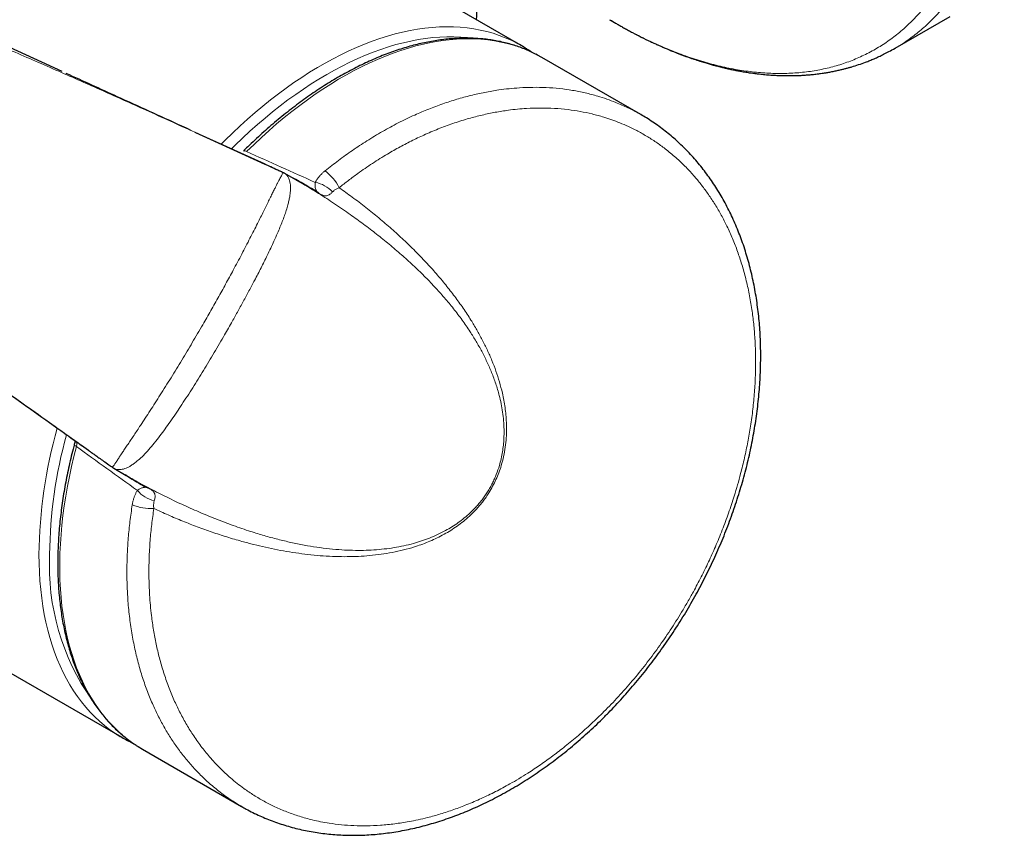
# Model space of a CAD drawing. Header units: millimetres. Extents: x 8 to 2236, y 12 to 2208.
# Tile 87 of 165: x 2167 to 2232, y 77 to 131. Entities that reach past the tile are written whole.
import ezdxf

# ---------------------------------------------------------------- set-up
doc = ezdxf.new("R2010")
doc.units = ezdxf.units.MM

msp = doc.modelspace()

# ---------------------------------------------------------------- linework, layer by layer
at = {"color": 7, "linetype": 'Continuous', "lineweight": 30}
for p, q in [((1996.477, 185.151), (2173.395, 83.018)), ((2199.893, 128.919), (2182.019, 139.238)), ((2224.708, 128.736), (2228.357, 130.843)), ((2169.438, 127.191), (2163.515, 129.894)), ((2207.84, 124.331), (2201.272, 128.123)), ((2178.251, 123.161), (2182.899, 121.042)), ((2182.914, 121.033), (2178.319, 123.133)), ((2182.907, 121.038), (2184.055, 120.512)), ((2184.997, 119.98), (2184.184, 120.449)), ((2184.995, 119.976), (2185.275, 119.816)), ((2171.203, 102.05), (2170.729, 102.387)), ((2172.853, 100.879), (2172.874, 100.867)), ((2172.873, 100.864), (2173.686, 100.395)), ((2173.688, 100.398), (2173.681, 100.402)), ((2174.979, 99.621), (2174.979, 99.621)), ((2174.774, 82.223), (2181.343, 78.43)), ((2181.347, 78.436), (2181.363, 78.426))]:
    msp.add_line(p, q, dxfattribs=at)
at = {"color": 252, "linetype": 'Continuous', "lineweight": 0, "flags": 128}
for points in [[(2180.002, 122.367), (2180.263, 122.63), (2180.755, 123.111), (2181.252, 123.579), (2181.753, 124.033), (2182.257, 124.473), (2182.765, 124.899), (2183.276, 125.311), (2183.79, 125.707), (2184.306, 126.088), (2184.824, 126.454), (2185.343, 126.804), (2185.863, 127.137), (2186.384, 127.455), (2186.905, 127.755), (2187.425, 128.039), (2187.946, 128.306), (2188.465, 128.556), (2188.982, 128.788), (2189.498, 129.002), (2190.012, 129.199), (2190.523, 129.378), (2191.031, 129.538), (2191.536, 129.681), (2192.037, 129.805), (2192.534, 129.91), (2193.026, 129.998), (2193.513, 130.066), (2193.995, 130.116), (2194.472, 130.147), (2194.942, 130.16), (2195.406, 130.154), (2195.863, 130.129), (2196.313, 130.086), (2196.755, 130.024), (2197.19, 129.943), (2197.616, 129.844), (2198.034, 129.726), (2198.443, 129.59), (2198.844, 129.436), (2199.234, 129.263), (2199.507, 129.129)], [(2196.654, 129.405), (2196.339, 129.443), (2195.891, 129.48), (2195.436, 129.498), (2194.975, 129.497), (2194.507, 129.478), (2194.033, 129.44), (2193.554, 129.384), (2193.07, 129.309), (2192.581, 129.215), (2192.087, 129.103), (2191.59, 128.973), (2191.089, 128.824), (2190.585, 128.657), (2190.077, 128.473), (2189.568, 128.27), (2189.056, 128.05), (2188.543, 127.812), (2188.029, 127.556), (2187.513, 127.284), (2186.998, 126.995), (2186.482, 126.689), (2185.967, 126.366), (2185.453, 126.028), (2184.939, 125.673), (2184.428, 125.303), (2183.918, 124.917), (2183.411, 124.516), (2182.907, 124.101), (2182.406, 123.671), (2181.908, 123.227), (2181.415, 122.769), (2180.926, 122.298), (2180.683, 122.058)], [(2200.866, 128.344), (2200.596, 128.475), (2200.207, 128.646), (2199.807, 128.799), (2199.399, 128.934), (2198.983, 129.051), (2198.557, 129.149), (2198.124, 129.229), (2197.683, 129.291), (2197.235, 129.334), (2196.779, 129.358), (2196.317, 129.364), (2195.848, 129.351), (2195.373, 129.32), (2194.893, 129.27), (2194.408, 129.202), (2193.917, 129.115), (2193.422, 129.01), (2192.923, 128.887), (2192.42, 128.745), (2191.914, 128.586), (2191.405, 128.408), (2190.893, 128.213), (2190.379, 127.999), (2189.863, 127.769), (2189.346, 127.521), (2188.828, 127.256), (2188.309, 126.973), (2187.79, 126.675), (2187.271, 126.359), (2186.752, 126.028), (2186.235, 125.68), (2185.719, 125.317), (2185.205, 124.938), (2184.693, 124.544), (2184.183, 124.135), (2183.677, 123.712), (2183.173, 123.274), (2182.674, 122.823), (2182.178, 122.358), (2181.687, 121.879)], [(2181.479, 121.916), (2181.494, 121.926), (2181.529, 121.934), (2181.574, 121.928), (2181.627, 121.91), (2181.687, 121.879)], [(2170.388, 102.309), (2170.22, 101.644), (2170.065, 100.983), (2169.923, 100.324), (2169.796, 99.67), (2169.682, 99.019), (2169.583, 98.374), (2169.498, 97.733), (2169.427, 97.098), (2169.37, 96.47), (2169.328, 95.848), (2169.3, 95.233), (2169.286, 94.626), (2169.287, 94.027), (2169.302, 93.436), (2169.332, 92.855), (2169.375, 92.283), (2169.433, 91.721), (2169.506, 91.169), (2169.592, 90.628), (2169.693, 90.098), (2169.808, 89.58), (2169.937, 89.073), (2170.079, 88.579), (2170.236, 88.098), (2170.406, 87.63), (2170.59, 87.175), (2170.787, 86.734), (2170.997, 86.308), (2171.22, 85.895), (2171.456, 85.498), (2171.705, 85.116), (2171.967, 84.749), (2172.24, 84.397), (2172.526, 84.062), (2172.824, 83.743), (2173.133, 83.44), (2173.454, 83.154), (2173.786, 82.885), (2174.129, 82.633), (2174.363, 82.475)], [(2170.253, 102.471), (2170.251, 102.453), (2170.262, 102.419), (2170.289, 102.383), (2170.332, 102.345), (2170.388, 102.309)], [(2173.028, 83.242), (2172.942, 83.299), (2172.592, 83.542), (2172.253, 83.803), (2171.925, 84.081), (2171.608, 84.376), (2171.303, 84.688), (2171.01, 85.016), (2170.729, 85.36), (2170.46, 85.72), (2170.204, 86.096), (2169.96, 86.487), (2169.729, 86.893), (2169.512, 87.314), (2169.308, 87.749), (2169.117, 88.199), (2168.939, 88.662), (2168.775, 89.139), (2168.625, 89.628), (2168.489, 90.13), (2168.368, 90.645), (2168.26, 91.171), (2168.166, 91.709), (2168.087, 92.257), (2168.022, 92.817), (2167.971, 93.386), (2167.935, 93.966), (2167.913, 94.554), (2167.906, 95.151)]]:
    msp.add_lwpolyline(points, dxfattribs=at)
at = {"color": 7, "linetype": 'Continuous', "lineweight": 30, "flags": 128}
for points in [[(2201.272, 128.123), (2200.976, 128.286), (2200.866, 128.344)], [(2174.363, 82.475), (2174.483, 82.398), (2174.774, 82.223)]]:
    msp.add_lwpolyline(points, dxfattribs=at)
at = {"color": 7, "linetype": 'Continuous', "lineweight": 30}
for centre, start, end in [((2195.474, 121.264), 57.14644, 62.85283), ((2177.814, 90.673), 237.21596, 242.78876)]:
    msp.add_arc(centre, 8.839, start, end, dxfattribs=at)
at = {"color": 252, "linetype": 'Continuous', "lineweight": 0}
for centre, radius, start, end in [((2185.078, 118.151), 3.046, 25.91181, 53.53063), ((2185.873, 117.815), 2.05, 42.46405, 79.8063), ((2185.968, 118.636), 0.702, 41.98446, 60.67775), ((2199.805, 94.79), 31.901, 164.11555, 179.35147), ((2199.574, 94.836), 30.962, 164.53825, 179.41713), ((2176.001, 100.717), 2.051, 220.19757, 257.53213), ((2175.338, 100.224), 0.702, 239.31494, 258.02355), ((2175.313, 101.238), 3.047, 246.47428, 274.08391), ((2184.091, 94.414), 15.495, 177.2737, 215.06627)]:
    msp.add_arc(centre, radius, start, end, dxfattribs=at)
for major_axis, ratio, start_param, end_param in [((234.047, -104.568), 0.006179, 1.168661, 1.189711), ((207.594, -150.386), 0.006162, 5.093472, 5.114522)]:
    msp.add_ellipse((2094.039, 159.429), major_axis=major_axis, ratio=ratio, start_param=start_param, end_param=end_param, dxfattribs=at)
for points, knots in [([(2189.71, 189.359), (2190, 189.518), (2190.581, 189.834), (2191.503, 190.215), (2192.46, 190.526), (2193.454, 190.761), (2194.48, 190.919), (2195.538, 191), (2196.623, 191.004), (2197.734, 190.932), (2198.868, 190.782), (2200.022, 190.556), (2201.193, 190.254), (2202.379, 189.877), (2203.576, 189.426), (2204.782, 188.902), (2205.994, 188.305), (2207.209, 187.638), (2208.424, 186.903), (2209.636, 186.1), (2210.842, 185.232), (2212.039, 184.3), (2213.225, 183.309), (2214.396, 182.258), (2215.55, 181.152), (2216.684, 179.992), (2217.795, 178.782), (2218.88, 177.525), (2219.938, 176.223), (2220.964, 174.879), (2221.958, 173.498), (2222.916, 172.081), (2223.836, 170.633), (2224.716, 169.158), (2225.554, 167.658), (2226.348, 166.137), (2227.095, 164.599), (2227.795, 163.048), (2228.445, 161.487), (2229.044, 159.92), (2229.591, 158.351), (2230.083, 156.784), (2230.52, 155.222), (2230.902, 153.67), (2231.226, 152.13), (2231.492, 150.607), (2231.7, 149.105), (2231.848, 147.626), (2231.938, 146.175), (2231.968, 144.755), (2231.938, 143.369), (2231.848, 142.021), (2231.7, 140.715), (2231.492, 139.452), (2231.226, 138.236), (2230.902, 137.071), (2230.52, 135.959), (2230.083, 134.902), (2229.591, 133.903), (2229.044, 132.965), (2228.445, 132.09), (2227.795, 131.28), (2227.095, 130.537), (2226.349, 129.86), (2225.551, 129.263), (2225.002, 128.89), (2224.708, 128.736), (2224.708, 128.736)], [0, 0, 0, 0, 0.015599, 0.031224, 0.046849, 0.062474, 0.078099, 0.093724, 0.109349, 0.124974, 0.140599, 0.156224, 0.171849, 0.187474, 0.203099, 0.218724, 0.234349, 0.249974, 0.265599, 0.281224, 0.296849, 0.312474, 0.328099, 0.343724, 0.359349, 0.374974, 0.390599, 0.406224, 0.421849, 0.437474, 0.453099, 0.468724, 0.484349, 0.499974, 0.515599, 0.531224, 0.546849, 0.562474, 0.578099, 0.593724, 0.609349, 0.624974, 0.640599, 0.656224, 0.671849, 0.687474, 0.703099, 0.718724, 0.734349, 0.749974, 0.765599, 0.781224, 0.796849, 0.812474, 0.828099, 0.843724, 0.859349, 0.874974, 0.890599, 0.906224, 0.921849, 0.937474, 0.953099, 0.968724, 0.984349, 0.999974, 1, 1, 1, 1]), ([(2205.779, 130.63), (2205.919, 130.544), (2206.458, 130.215), (2207.395, 129.711), (2208.586, 129.121), (2209.771, 128.607), (2210.948, 128.163), (2212.113, 127.792), (2213.265, 127.496), (2214.399, 127.274), (2215.513, 127.127), (2216.605, 127.055), (2217.672, 127.059), (2218.711, 127.139), (2219.721, 127.295), (2220.697, 127.525), (2221.639, 127.83), (2222.543, 128.209), (2223.408, 128.661), (2224.232, 129.184), (2225.012, 129.778), (2225.747, 130.441), (2226.435, 131.172), (2227.074, 131.968), (2227.662, 132.829), (2228.2, 133.751), (2228.684, 134.732), (2229.113, 135.771), (2229.488, 136.864), (2229.807, 138.01), (2230.068, 139.204), (2230.273, 140.446), (2230.419, 141.73), (2230.507, 143.055), (2230.536, 144.417), (2230.507, 145.813), (2230.419, 147.239), (2230.273, 148.692), (2230.068, 150.169), (2229.807, 151.666), (2229.488, 153.179), (2229.113, 154.705), (2228.684, 156.24), (2228.2, 157.781), (2227.662, 159.323), (2227.074, 160.863), (2226.435, 162.397), (2225.747, 163.922), (2225.012, 165.433), (2224.232, 166.928), (2223.408, 168.403), (2222.543, 169.853), (2221.639, 171.276), (2220.697, 172.668), (2219.721, 174.026), (2218.711, 175.347), (2217.672, 176.627), (2216.605, 177.863), (2215.513, 179.052), (2214.399, 180.192), (2213.265, 181.279), (2212.113, 182.312), (2210.948, 183.287), (2209.771, 184.202), (2208.586, 185.055), (2207.394, 185.844), (2206.2, 186.567), (2205.006, 187.223), (2203.815, 187.809), (2202.63, 188.325), (2201.453, 188.768), (2200.287, 189.139), (2199.136, 189.435), (2198.002, 189.658), (2196.888, 189.805), (2195.796, 189.876), (2194.729, 189.872), (2193.689, 189.792), (2192.68, 189.636), (2191.704, 189.406), (2190.762, 189.101), (2189.858, 188.722), (2188.993, 188.27), (2188.169, 187.747), (2187.389, 187.153), (2186.654, 186.49), (2185.966, 185.759), (2185.327, 184.963), (2184.738, 184.103), (2184.201, 183.181), (2183.717, 182.199), (2183.287, 181.16), (2182.913, 180.067), (2182.594, 178.921), (2182.332, 177.727), (2182.128, 176.486), (2181.983, 175.201), (2181.891, 173.878), (2181.88, 172.965), (2181.875, 172.509)], [0, 0, 0, 0, 0.0036644, 0.0140429, 0.0244214, 0.0347999, 0.0451784, 0.0555569, 0.0659353, 0.0763138, 0.0866923, 0.0970708, 0.1074493, 0.1178278, 0.1282063, 0.1385848, 0.1489633, 0.1593418, 0.1697203, 0.1800988, 0.1904773, 0.2008558, 0.2112343, 0.2216128, 0.2319913, 0.2423698, 0.2527483, 0.2631268, 0.2735053, 0.2838838, 0.2942623, 0.3046408, 0.3150193, 0.3253978, 0.3357762, 0.3461547, 0.3565332, 0.3669117, 0.3772902, 0.3876687, 0.3980472, 0.4084257, 0.4188042, 0.4291827, 0.4395612, 0.4499397, 0.4603182, 0.4706967, 0.4810752, 0.4914537, 0.5018322, 0.5122107, 0.5225892, 0.5329677, 0.5433462, 0.5537247, 0.5641032, 0.5744817, 0.5848602, 0.5952387, 0.6056171, 0.6159956, 0.6263741, 0.6367526, 0.6471311, 0.6575096, 0.6678881, 0.6782666, 0.6886451, 0.6990236, 0.7094021, 0.7197806, 0.7301591, 0.7405376, 0.7509161, 0.7612946, 0.7716731, 0.7820516, 0.7924301, 0.8028086, 0.8131871, 0.8235656, 0.8339441, 0.8443226, 0.8547011, 0.8650796, 0.875458, 0.8858365, 0.896215, 0.9065935, 0.916972, 0.9273505, 0.937729, 0.9481075, 0.958486, 0.9688645, 0.979243, 0.9896215, 1, 1, 1, 1]), ([(2163.048, 129.869), (2164.077, 129.43), (2166.136, 128.553), (2169.16, 127.234), (2172.118, 125.925), (2175.13, 124.576), (2177.171, 123.65), (2178.251, 123.161)], [0, 0, 0, 0, 0.202182, 0.404374, 0.595091, 0.785812, 1, 1, 1, 1]), ([(2207.837, 124.33), (2207.809, 124.347), (2207.534, 124.517), (2206.982, 124.791), (2206.257, 125.116), (2205.586, 125.367), (2204.913, 125.584), (2204.155, 125.782), (2203.31, 125.949), (2202.448, 126.066), (2201.572, 126.133), (2200.684, 126.149), (2199.858, 126.119), (2199.099, 126.055), (2198.335, 125.96), (2197.489, 125.816), (2196.561, 125.61), (2195.63, 125.355), (2194.698, 125.053), (2193.767, 124.705), (2192.782, 124.286), (2191.758, 123.793), (2190.697, 123.219), (2189.685, 122.611), (2188.709, 121.967), (2187.784, 121.306), (2187.183, 120.833), (2186.889, 120.601)], [0, 0, 0, 0, 0.004942, 0.049137, 0.093333, 0.125203, 0.157073, 0.199459, 0.241865, 0.28425, 0.326382, 0.368534, 0.410666, 0.442262, 0.473857, 0.515876, 0.557916, 0.599935, 0.641703, 0.683492, 0.72526, 0.774529, 0.822113, 0.869697, 0.913719, 0.957741, 1, 1, 1, 1]), ([(2187.818, 119.482), (2188.023, 119.644), (2188.433, 119.967), (2189.172, 120.51), (2190.035, 121.103), (2190.973, 121.688), (2191.865, 122.195), (2192.708, 122.632), (2193.592, 123.048), (2194.515, 123.435), (2195.476, 123.786), (2196.41, 124.076), (2197.313, 124.309), (2198.185, 124.492), (2198.966, 124.616), (2199.658, 124.696), (2200.373, 124.752), (2201.193, 124.777), (2202.111, 124.751), (2202.987, 124.673), (2203.821, 124.548), (2204.614, 124.381), (2205.313, 124.189), (2205.923, 123.988), (2206.466, 123.782), (2207.015, 123.545), (2207.608, 123.255), (2208.222, 122.912), (2208.853, 122.51), (2209.506, 122.037), (2210.174, 121.485), (2210.825, 120.864), (2211.394, 120.246), (2211.887, 119.643), (2212.34, 119.027), (2212.773, 118.367), (2213.183, 117.662), (2213.571, 116.909), (2213.932, 116.107), (2214.26, 115.263), (2214.556, 114.371), (2214.817, 113.431), (2215.039, 112.434), (2215.211, 111.437), (2215.335, 110.447), (2215.416, 109.466), (2215.453, 108.566), (2215.459, 107.753), (2215.442, 106.905), (2215.388, 105.919), (2215.281, 104.793), (2215.132, 103.689), (2214.945, 102.61), (2214.726, 101.56), (2214.494, 100.612), (2214.261, 99.766), (2213.999, 98.894), (2213.667, 97.895), (2213.25, 96.772), (2212.805, 95.69), (2212.336, 94.649), (2211.849, 93.652), (2211.381, 92.765), (2210.943, 91.985), (2210.439, 91.131), (2209.799, 90.118), (2209.005, 88.965), (2208.165, 87.843), (2207.281, 86.756), (2206.356, 85.708), (2205.446, 84.759), (2204.559, 83.905), (2203.703, 83.137), (2202.853, 82.43), (2202.013, 81.782), (2201.186, 81.189), (2200.43, 80.687), (2199.751, 80.267), (2199.038, 79.851), (2198.207, 79.405), (2197.258, 78.948), (2196.332, 78.551), (2195.431, 78.212), (2194.558, 77.926), (2193.771, 77.708), (2193.073, 77.543), (2192.347, 77.397), (2191.51, 77.267), (2190.569, 77.173), (2189.664, 77.135), (2188.799, 77.148), (2187.972, 77.205), (2187.239, 77.298), (2186.596, 77.412), (2185.936, 77.558), (2185.187, 77.766), (2184.359, 78.056), (2183.58, 78.39), (2182.848, 78.761), (2182.162, 79.165), (2181.567, 79.568), (2181.055, 79.955), (2180.514, 80.403), (2179.897, 80.978), (2179.241, 81.686), (2178.645, 82.426), (2178.121, 83.171), (2177.651, 83.934), (2177.235, 84.702), (2176.847, 85.52), (2176.491, 86.39), (2176.169, 87.322), (2175.899, 88.259), (2175.678, 89.196), (2175.502, 90.129), (2175.379, 90.991), (2175.297, 91.773), (2175.231, 92.642), (2175.194, 93.673), (2175.208, 94.874), (2175.272, 96.018), (2175.377, 97.127), (2175.479, 97.841), (2175.53, 98.198)], [0, 0, 0, 0, 0.006195, 0.01239, 0.021981, 0.031572, 0.039588, 0.047607, 0.055623, 0.064672, 0.073727, 0.082776, 0.091059, 0.099346, 0.107628, 0.113479, 0.119331, 0.128461, 0.137597, 0.146728, 0.155084, 0.163445, 0.171801, 0.177705, 0.183608, 0.190116, 0.196624, 0.204532, 0.212444, 0.220352, 0.230056, 0.23976, 0.2485, 0.256089, 0.263678, 0.271743, 0.279811, 0.287875, 0.29653, 0.305185, 0.313569, 0.322759, 0.331955, 0.341145, 0.34956, 0.357979, 0.366393, 0.372341, 0.378288, 0.387375, 0.396468, 0.405556, 0.413877, 0.422202, 0.430523, 0.436404, 0.442285, 0.451265, 0.46025, 0.46923, 0.477452, 0.485677, 0.493899, 0.499709, 0.505519, 0.515898, 0.526285, 0.536663, 0.5472, 0.557746, 0.568283, 0.577202, 0.586126, 0.595045, 0.603208, 0.611375, 0.619538, 0.625305, 0.631072, 0.640062, 0.649057, 0.658046, 0.666274, 0.674505, 0.682732, 0.688544, 0.694356, 0.703453, 0.712555, 0.721651, 0.729977, 0.738306, 0.746632, 0.752513, 0.758395, 0.76759, 0.77679, 0.785986, 0.794402, 0.802823, 0.811239, 0.817185, 0.823132, 0.833369, 0.843606, 0.853057, 0.862508, 0.871163, 0.879817, 0.888201, 0.897414, 0.906633, 0.915846, 0.924282, 0.932722, 0.941157, 0.947119, 0.953081, 0.963462, 0.973164, 0.982866, 0.991433, 1, 1, 1, 1]), ([(2184.073, 120.495), (2184.075, 120.491), (2184.078, 120.479), (2184.066, 120.438), (2184.037, 120.371), (2183.99, 120.276), (2183.93, 120.159), (2183.86, 120.024), (2183.783, 119.877), (2183.696, 119.709), (2183.593, 119.509), (2183.477, 119.274), (2183.34, 118.995), (2183.189, 118.686), (2183.024, 118.348), (2182.848, 117.992), (2182.663, 117.62), (2182.456, 117.208), (2182.227, 116.752), (2181.974, 116.254), (2181.709, 115.741), (2181.436, 115.216), (2181.153, 114.68), (2180.796, 114.01), (2180.359, 113.206), (2179.84, 112.269), (2179.31, 111.328), (2178.839, 110.504), (2178.428, 109.799), (2178.082, 109.211), (2177.733, 108.624), (2177.381, 108.038), (2177.026, 107.454), (2176.669, 106.873), (2176.309, 106.296), (2175.957, 105.739), (2175.616, 105.204), (2175.286, 104.692), (2174.959, 104.193), (2174.671, 103.755), (2174.423, 103.378), (2174.211, 103.059), (2174.007, 102.754), (2173.813, 102.466), (2173.63, 102.196), (2173.457, 101.94), (2173.3, 101.7), (2173.162, 101.482), (2173.044, 101.298), (2172.952, 101.162), (2172.885, 101.063), (2172.836, 100.996), (2172.8, 100.953), (2172.779, 100.933), (2172.772, 100.935), (2172.771, 100.936)], [0, 0, 0, 0, 0.008078, 0.021649, 0.036124, 0.05067, 0.065728, 0.078402, 0.09113, 0.103913, 0.116751, 0.132053, 0.147433, 0.164039, 0.180709, 0.197447, 0.214225, 0.231057, 0.251443, 0.272042, 0.2927, 0.313766, 0.334876, 0.356235, 0.392425, 0.428703, 0.465069, 0.501508, 0.524416, 0.547347, 0.570432, 0.593546, 0.616769, 0.640181, 0.663714, 0.687297, 0.709297, 0.731355, 0.753556, 0.775846, 0.791727, 0.807579, 0.823484, 0.839295, 0.855171, 0.871045, 0.888117, 0.905317, 0.922655, 0.940128, 0.95367, 0.967274, 0.980937, 0.994656, 1, 1, 1, 1]), ([(2172.874, 100.867), (2172.892, 100.856), (2172.945, 100.823), (2173.051, 100.79), (2173.193, 100.77), (2173.351, 100.777), (2173.521, 100.812), (2173.699, 100.874), (2173.884, 100.963), (2174.076, 101.079), (2174.275, 101.222), (2174.528, 101.426), (2174.836, 101.714), (2175.195, 102.102), (2175.56, 102.537), (2175.918, 102.997), (2176.27, 103.471), (2176.614, 103.953), (2176.959, 104.454), (2177.309, 104.975), (2177.663, 105.515), (2178.019, 106.07), (2178.376, 106.637), (2178.732, 107.213), (2179.088, 107.799), (2179.443, 108.392), (2179.797, 108.99), (2180.211, 109.7), (2180.637, 110.444), (2181.073, 111.222), (2181.461, 111.925), (2181.844, 112.631), (2182.24, 113.378), (2182.647, 114.168), (2183, 114.878), (2183.283, 115.468), (2183.511, 115.959), (2183.717, 116.422), (2183.9, 116.854), (2184.054, 117.238), (2184.195, 117.614), (2184.319, 117.981), (2184.418, 118.314), (2184.493, 118.612), (2184.545, 118.876), (2184.581, 119.127), (2184.6, 119.361), (2184.599, 119.577), (2184.58, 119.774), (2184.543, 119.95), (2184.488, 120.105), (2184.415, 120.237), (2184.317, 120.359), (2184.232, 120.416), (2184.184, 120.449)], [0, 0, 0, 0, 0.006975, 0.020773, 0.034731, 0.048689, 0.062781, 0.076363, 0.089945, 0.103734, 0.117523, 0.131455, 0.154713, 0.17813, 0.201703, 0.2254, 0.247025, 0.268738, 0.290561, 0.312523, 0.33511, 0.357743, 0.380497, 0.403461, 0.426457, 0.449658, 0.472943, 0.496254, 0.531934, 0.558818, 0.585745, 0.612848, 0.640005, 0.672029, 0.704397, 0.72322, 0.742042, 0.76345, 0.779744, 0.796036, 0.812447, 0.82906, 0.845744, 0.859198, 0.872694, 0.886189, 0.899748, 0.913307, 0.926607, 0.940267, 0.953928, 0.967732, 0.981537, 1, 1, 1, 1]), ([(2186.889, 120.601), (2186.837, 120.558), (2186.734, 120.471), (2186.593, 120.331), (2186.464, 120.183), (2186.34, 120.017), (2186.272, 119.898), (2186.236, 119.833)], [0, 0, 0, 0, 0.189617, 0.380286, 0.574478, 0.769996, 1, 1, 1, 1]), ([(2185.275, 119.816), (2185.31, 119.796), (2185.716, 119.565), (2186.467, 119.098), (2187.528, 118.416), (2188.519, 117.736), (2189.445, 117.065), (2190.306, 116.408), (2191.143, 115.734), (2191.948, 115.048), (2192.724, 114.346), (2193.456, 113.639), (2194.153, 112.918), (2194.803, 112.196), (2195.415, 111.457), (2195.985, 110.708), (2196.484, 109.984), (2196.916, 109.291), (2197.29, 108.63), (2197.635, 107.942), (2197.948, 107.225), (2198.224, 106.478), (2198.43, 105.784), (2198.575, 105.154), (2198.672, 104.598), (2198.739, 104.026), (2198.77, 103.437), (2198.763, 102.892), (2198.724, 102.397), (2198.665, 101.953), (2198.578, 101.502), (2198.448, 101.002), (2198.295, 100.554), (2198.131, 100.165), (2197.993, 99.874), (2197.84, 99.586), (2197.673, 99.306), (2197.494, 99.035), (2197.303, 98.774), (2197.1, 98.522), (2196.841, 98.228), (2196.52, 97.904), (2196.131, 97.563), (2195.726, 97.254), (2195.31, 96.977), (2194.854, 96.71), (2194.359, 96.459), (2193.826, 96.231), (2193.29, 96.036), (2192.72, 95.864), (2192.111, 95.715), (2191.465, 95.593), (2190.8, 95.503), (2190.123, 95.444), (2189.423, 95.415), (2188.718, 95.417), (2187.966, 95.45), (2187.173, 95.517), (2186.34, 95.623), (2185.488, 95.764), (2184.626, 95.939), (2183.739, 96.151), (2182.848, 96.395), (2181.859, 96.697), (2180.791, 97.062), (2179.646, 97.496), (2178.509, 97.965), (2177.383, 98.468), (2176.266, 99.004), (2175.159, 99.575), (2174.299, 100.039), (2173.812, 100.325), (2173.688, 100.398)], [0, 0, 0, 0, 0.002404, 0.027754, 0.053115, 0.078487, 0.100601, 0.122722, 0.144507, 0.166302, 0.187335, 0.208379, 0.228311, 0.248259, 0.26716, 0.286079, 0.304579, 0.319321, 0.334081, 0.348867, 0.363682, 0.378539, 0.393445, 0.403402, 0.413346, 0.423322, 0.433276, 0.443284, 0.450359, 0.457432, 0.464657, 0.471881, 0.4813, 0.486084, 0.490868, 0.495724, 0.500602, 0.505414, 0.510227, 0.51512, 0.520013, 0.528043, 0.53611, 0.544238, 0.552363, 0.560528, 0.570517, 0.580553, 0.590624, 0.600724, 0.612643, 0.624982, 0.637346, 0.6506, 0.663873, 0.677851, 0.691844, 0.708209, 0.725123, 0.742051, 0.760171, 0.778304, 0.797378, 0.816462, 0.841371, 0.866336, 0.891314, 0.916348, 0.941394, 0.966423, 0.991462, 1, 1, 1, 1]), ([(2184.913, 120.029), (2185.022, 119.967), (2185.552, 119.666), (2186.075, 119.353), (2186.49, 119.105)], [0, 0, 0, 0, 0.205107, 1, 1, 1, 1]), ([(2186.236, 119.833), (2186.23, 119.782), (2186.217, 119.677), (2186.227, 119.546), (2186.25, 119.433), (2186.28, 119.35), (2186.304, 119.293), (2186.316, 119.263), (2186.311, 119.253), (2186.301, 119.253), (2186.285, 119.261), (2186.282, 119.262)], [0, 0, 0, 0, 0.152781, 0.310878, 0.477496, 0.646464, 0.757721, 0.870242, 0.933719, 0.987815, 1, 1, 1, 1]), ([(2175.53, 98.198), (2175.847, 98.052), (2176.481, 97.76), (2177.443, 97.356), (2178.413, 96.976), (2179.39, 96.625), (2180.376, 96.302), (2181.298, 96.031), (2182.154, 95.804), (2182.943, 95.618), (2183.738, 95.452), (2184.538, 95.309), (2185.344, 95.191), (2186.155, 95.098), (2186.973, 95.033), (2187.77, 95), (2188.544, 94.998), (2189.294, 95.025), (2190.042, 95.085), (2190.79, 95.179), (2191.533, 95.311), (2192.276, 95.484), (2192.928, 95.678), (2193.491, 95.88), (2193.965, 96.074), (2194.436, 96.296), (2194.894, 96.541), (2195.335, 96.809), (2195.758, 97.099), (2196.172, 97.423), (2196.574, 97.781), (2196.906, 98.121), (2197.171, 98.426), (2197.379, 98.686), (2197.577, 98.958), (2197.792, 99.284), (2198.015, 99.668), (2198.235, 100.113), (2198.425, 100.573), (2198.599, 101.088), (2198.746, 101.656), (2198.855, 102.273), (2198.914, 102.854), (2198.934, 103.399), (2198.925, 103.906), (2198.891, 104.406), (2198.833, 104.897), (2198.754, 105.38), (2198.637, 105.949), (2198.467, 106.595), (2198.234, 107.315), (2197.964, 108.017), (2197.66, 108.709), (2197.325, 109.386), (2196.961, 110.05), (2196.538, 110.755), (2196.051, 111.496), (2195.492, 112.274), (2194.898, 113.036), (2194.259, 113.796), (2193.584, 114.544), (2192.861, 115.292), (2192.103, 116.029), (2191.3, 116.76), (2190.464, 117.476), (2189.594, 118.177), (2188.713, 118.848), (2188.111, 119.274), (2187.818, 119.482)], [0, 0, 0, 0, 0.022455, 0.04492, 0.067396, 0.089882, 0.11238, 0.134891, 0.152542, 0.170204, 0.187873, 0.205557, 0.22325, 0.240961, 0.258684, 0.276426, 0.292481, 0.308408, 0.324353, 0.339993, 0.355661, 0.371099, 0.386583, 0.396491, 0.406419, 0.416372, 0.426355, 0.435616, 0.444915, 0.454241, 0.463629, 0.473076, 0.478646, 0.484235, 0.489888, 0.495563, 0.503774, 0.512059, 0.520417, 0.528844, 0.539735, 0.55074, 0.561841, 0.571264, 0.580739, 0.590244, 0.599805, 0.609386, 0.618999, 0.634349, 0.649743, 0.665446, 0.681177, 0.697273, 0.713389, 0.729675, 0.750185, 0.770717, 0.791934, 0.813168, 0.835456, 0.85776, 0.881093, 0.90444, 0.928494, 0.952562, 0.976884, 1, 1, 1, 1]), ([(2186.49, 119.105), (2186.523, 119.085), (2186.586, 119.048), (2186.669, 119.006), (2186.751, 118.971), (2186.837, 118.946), (2186.936, 118.937), (2187.042, 118.952), (2187.155, 118.999), (2187.251, 119.066), (2187.326, 119.134), (2187.366, 119.177), (2187.386, 119.199)], [0, 0, 0, 0, 0.088883, 0.1665093, 0.2448147, 0.3561036, 0.4684331, 0.6094064, 0.7526313, 0.8741551, 0.9366965, 1, 1, 1, 1]), ([(2187.386, 119.199), (2187.41, 119.226), (2187.478, 119.297), (2187.622, 119.396), (2187.752, 119.453), (2187.818, 119.482)], [0, 0, 0, 0, 0.218995, 0.604223, 1, 1, 1, 1]), ([(2170.729, 102.387), (2169.557, 103.221), (2167.459, 104.714), (2164.441, 106.881), (2161.676, 108.881), (2158.919, 110.897), (2156.409, 112.756), (2154.825, 113.948), (2154.149, 114.456)], [0, 0, 0, 0, 0.210881, 0.377173, 0.543468, 0.709844, 0.876225, 1, 1, 1, 1]), ([(2170.419, 102.605), (2170.42, 102.594), (2170.424, 102.536), (2170.413, 102.436), (2170.396, 102.346), (2170.388, 102.309)], [0, 0, 0, 0, 0.11832, 0.634776, 1, 1, 1, 1]), ([(2175.192, 99.538), (2174.77, 99.773), (2174.237, 100.069), (2173.71, 100.379), (2173.602, 100.443)], [0, 0, 0, 0, 0.793869, 1, 1, 1, 1]), ([(2174.435, 99.393), (2174.404, 99.341), (2174.341, 99.236), (2174.263, 99.063), (2174.196, 98.878), (2174.137, 98.672), (2174.111, 98.524), (2174.097, 98.444)], [0, 0, 0, 0, 0.188873, 0.379127, 0.57345, 0.769056, 1, 1, 1, 1]), ([(2174.953, 99.639), (2174.959, 99.634), (2174.976, 99.62), (2174.973, 99.61), (2174.94, 99.604), (2174.882, 99.598), (2174.813, 99.585), (2174.735, 99.564), (2174.648, 99.529), (2174.548, 99.478), (2174.474, 99.423), (2174.435, 99.393)], [0, 0, 0, 0, 0.039471, 0.114907, 0.235539, 0.359019, 0.480725, 0.603223, 0.728751, 0.855813, 1, 1, 1, 1]), ([(2175.558, 98.714), (2175.571, 98.756), (2175.597, 98.84), (2175.611, 98.941), (2175.613, 99.028), (2175.605, 99.103), (2175.581, 99.194), (2175.534, 99.279), (2175.458, 99.362), (2175.379, 99.425), (2175.29, 99.483), (2175.225, 99.519), (2175.192, 99.538)], [0, 0, 0, 0, 0.0939032, 0.1904025, 0.2709941, 0.3533574, 0.436257, 0.6051223, 0.7175025, 0.8310789, 0.9150419, 1, 1, 1, 1]), ([(2175.53, 98.198), (2175.524, 98.242), (2175.51, 98.354), (2175.51, 98.532), (2175.542, 98.653), (2175.558, 98.714)], [0, 0, 0, 0, 0.242106, 0.615654, 1, 1, 1, 1]), ([(2174.097, 98.444), (2174.043, 98.075), (2173.936, 97.337), (2173.828, 96.241), (2173.76, 95.154), (2173.737, 94.168), (2173.746, 93.282), (2173.785, 92.361), (2173.868, 91.332), (2174.013, 90.207), (2174.208, 89.126), (2174.449, 88.087), (2174.732, 87.099), (2175.058, 86.153), (2175.412, 85.28), (2175.792, 84.469), (2176.192, 83.716), (2176.626, 82.994), (2177.095, 82.302), (2177.596, 81.644), (2178.131, 81.02), (2178.697, 80.432), (2179.327, 79.851), (2180.023, 79.291), (2180.707, 78.807), (2181.16, 78.544), (2181.347, 78.436)], [0, 0, 0, 0, 0.042013, 0.084063, 0.126135, 0.168185, 0.199946, 0.231707, 0.279152, 0.326012, 0.372872, 0.418241, 0.46361, 0.507809, 0.552008, 0.591781, 0.631554, 0.671561, 0.711568, 0.751851, 0.792133, 0.832656, 0.873178, 0.920517, 0.967266, 1, 1, 1, 1])]:
    msp.add_open_spline(points, degree=3, knots=knots, dxfattribs=at)
at = {"color": 7, "linetype": 'Continuous', "lineweight": 30}
for points, knots in [([(2196.945, 130.621), (2196.96, 131.318), (2196.991, 132.823), (2197.02, 135.13), (2197.036, 137.545), (2197.035, 139.956), (2197.02, 142.363), (2196.988, 144.766), (2196.943, 147.104), (2196.901, 148.638), (2196.88, 149.375)], [0, 0, 0, 0, 0.110516, 0.23877, 0.367033, 0.495419, 0.623905, 0.752465, 0.881075, 1, 1, 1, 1]), ([(2205.769, 130.629), (2205.814, 130.602), (2205.908, 130.547), (2206.078, 130.449), (2206.284, 130.332), (2206.522, 130.198), (2206.761, 130.062), (2207.021, 129.919), (2207.389, 129.721), (2207.877, 129.469), (2208.37, 129.229), (2208.754, 129.05), (2209, 128.939), (2209.21, 128.846), (2209.383, 128.771), (2209.519, 128.713), (2209.629, 128.667), (2209.74, 128.62), (2209.882, 128.562), (2210.059, 128.491), (2210.266, 128.409), (2210.485, 128.325), (2210.715, 128.24), (2210.94, 128.158), (2211.153, 128.083), (2211.423, 127.991), (2211.735, 127.89), (2212.077, 127.784), (2212.375, 127.697), (2212.635, 127.624), (2212.847, 127.567), (2213.033, 127.519), (2213.218, 127.473), (2213.44, 127.42), (2213.691, 127.363), (2213.954, 127.307), (2214.214, 127.255), (2214.497, 127.202), (2214.798, 127.151), (2215.111, 127.103), (2215.41, 127.062), (2215.729, 127.023), (2216.08, 126.987), (2216.468, 126.956), (2216.867, 126.933), (2217.259, 126.919), (2217.625, 126.915), (2217.976, 126.918), (2218.303, 126.928), (2218.619, 126.945), (2218.919, 126.966), (2219.227, 126.994), (2219.51, 127.025), (2219.758, 127.058), (2219.972, 127.089), (2220.199, 127.125), (2220.457, 127.171), (2220.732, 127.225), (2220.998, 127.284), (2221.232, 127.34), (2221.442, 127.394), (2221.64, 127.447), (2221.924, 127.529), (2222.292, 127.645), (2222.695, 127.789), (2223.04, 127.923), (2223.332, 128.044), (2223.639, 128.181), (2223.959, 128.334), (2224.308, 128.512), (2224.572, 128.66), (2224.708, 128.736)], [0, 0, 0, 0, 0.005699, 0.011737, 0.022058, 0.03361, 0.046397, 0.059823, 0.073806, 0.102907, 0.134185, 0.148122, 0.160524, 0.171115, 0.179626, 0.186447, 0.191577, 0.196042, 0.203025, 0.212756, 0.22233, 0.233598, 0.245307, 0.256453, 0.267035, 0.277053, 0.29662, 0.313593, 0.328206, 0.341175, 0.352548, 0.360006, 0.369133, 0.380348, 0.393557, 0.407055, 0.420212, 0.433027, 0.450041, 0.46603, 0.480932, 0.495839, 0.515113, 0.535488, 0.556441, 0.577374, 0.596422, 0.614145, 0.63311, 0.648672, 0.664862, 0.68166, 0.698558, 0.710857, 0.722224, 0.733899, 0.748315, 0.765042, 0.779989, 0.793122, 0.804624, 0.815843, 0.827052, 0.853446, 0.880125, 0.896834, 0.914629, 0.933825, 0.954538, 0.976622, 1, 1, 1, 1]), ([(2200.851, 128.35), (2200.825, 128.364), (2200.678, 128.442), (2200.401, 128.568), (2200.022, 128.727), (2199.634, 128.869), (2199.238, 128.994), (2198.834, 129.103), (2198.422, 129.196), (2198.003, 129.271), (2197.578, 129.33), (2197.145, 129.373), (2196.706, 129.398), (2196.261, 129.406), (2195.81, 129.398), (2195.354, 129.373), (2194.893, 129.33), (2194.426, 129.271), (2193.956, 129.195), (2193.481, 129.102), (2193.002, 128.993), (2192.52, 128.866), (2192.035, 128.723), (2191.547, 128.564), (2191.057, 128.388), (2190.565, 128.197), (2190.071, 127.989), (2189.576, 127.765), (2189.08, 127.525), (2188.583, 127.27), (2188.086, 127), (2187.589, 126.714), (2187.093, 126.414), (2186.597, 126.098), (2186.103, 125.769), (2185.61, 125.425), (2185.119, 125.067), (2184.629, 124.695), (2184.143, 124.31), (2183.659, 123.911), (2183.178, 123.5), (2182.7, 123.076), (2182.226, 122.639), (2181.819, 122.251), (2181.571, 122.007), (2181.478, 121.915)], [0, 0, 0, 0, 0.005219, 0.028819, 0.052425, 0.076042, 0.099673, 0.123324, 0.146997, 0.170695, 0.194421, 0.218174, 0.241956, 0.265767, 0.289606, 0.313471, 0.337361, 0.361275, 0.385209, 0.409162, 0.433132, 0.457116, 0.481112, 0.505119, 0.529134, 0.553155, 0.577182, 0.601213, 0.625246, 0.64928, 0.673316, 0.697351, 0.721385, 0.745418, 0.769449, 0.793478, 0.817505, 0.841529, 0.86555, 0.889569, 0.913585, 0.937598, 0.961609, 0.985617, 1, 1, 1, 1]), ([(2200.565, 128.488), (2200.524, 128.518), (2200.432, 128.585), (2200.335, 128.645), (2200.282, 128.679)], [0, 0, 0, 0, 0.446347, 1, 1, 1, 1]), ([(2177.985, 123.288), (2177.785, 123.38), (2176.155, 124.125), (2173.399, 125.384), (2170.847, 126.549), (2169.72, 127.064)], [0, 0, 0, 0, 0.0726414, 0.590537, 1, 1, 1, 1]), ([(2205.443, 84.392), (2205.528, 84.477), (2205.77, 84.721), (2206.166, 85.133), (2206.626, 85.631), (2207.077, 86.139), (2207.519, 86.657), (2207.953, 87.186), (2208.378, 87.725), (2208.795, 88.274), (2209.201, 88.832), (2209.598, 89.399), (2209.985, 89.974), (2210.362, 90.558), (2210.729, 91.15), (2211.084, 91.748), (2211.427, 92.351), (2211.757, 92.958), (2212.075, 93.57), (2212.382, 94.188), (2212.677, 94.813), (2212.96, 95.441), (2213.231, 96.074), (2213.489, 96.712), (2213.735, 97.354), (2213.967, 97.998), (2214.186, 98.644), (2214.391, 99.292), (2214.584, 99.943), (2214.763, 100.596), (2214.928, 101.249), (2215.079, 101.9), (2215.215, 102.547), (2215.336, 103.193), (2215.444, 103.838), (2215.537, 104.484), (2215.617, 105.129), (2215.682, 105.775), (2215.733, 106.418), (2215.769, 107.06), (2215.791, 107.698), (2215.798, 108.333), (2215.79, 108.962), (2215.768, 109.585), (2215.731, 110.201), (2215.679, 110.81), (2215.612, 111.41), (2215.531, 112.001), (2215.435, 112.587), (2215.324, 113.167), (2215.199, 113.741), (2215.059, 114.308), (2214.904, 114.866), (2214.735, 115.414), (2214.552, 115.951), (2214.356, 116.477), (2214.146, 116.993), (2213.922, 117.498), (2213.684, 117.992), (2213.433, 118.473), (2213.169, 118.944), (2212.891, 119.403), (2212.6, 119.849), (2212.298, 120.282), (2211.983, 120.701), (2211.655, 121.108), (2211.314, 121.503), (2210.962, 121.883), (2210.6, 122.247), (2210.229, 122.595), (2209.847, 122.928), (2209.454, 123.246), (2209.05, 123.551), (2208.636, 123.839), (2208.233, 124.101), (2207.963, 124.259), (2207.838, 124.332)], [0, 0, 0, 0, 0.007259, 0.02088, 0.034459, 0.048018, 0.06157, 0.075128, 0.088702, 0.102307, 0.115932, 0.129484, 0.143096, 0.156743, 0.170398, 0.184028, 0.197607, 0.211101, 0.22461, 0.238188, 0.25175, 0.26531, 0.278878, 0.292467, 0.306093, 0.319763, 0.333291, 0.3469, 0.360559, 0.37424, 0.387905, 0.40152, 0.415076, 0.428577, 0.442114, 0.455712, 0.469364, 0.48306, 0.496791, 0.510549, 0.524324, 0.538105, 0.55188, 0.565638, 0.579368, 0.593061, 0.606708, 0.620305, 0.633867, 0.647597, 0.66135, 0.675115, 0.68888, 0.702632, 0.716348, 0.729976, 0.743683, 0.757355, 0.771006, 0.784648, 0.798294, 0.811955, 0.825681, 0.839212, 0.852823, 0.86648, 0.880153, 0.893799, 0.907384, 0.92087, 0.934295, 0.947843, 0.96136, 0.97486, 0.98836, 1, 1, 1, 1]), ([(2184.075, 120.498), (2183.964, 120.548), (2183.697, 120.669), (2183.365, 120.82), (2183.15, 120.92), (2183.083, 120.95)], [0, 0, 0, 0, 0.32527, 0.791264, 1, 1, 1, 1]), ([(2184.158, 120.456), (2184.135, 120.469), (2184.102, 120.489), (2184.07, 120.503), (2184.059, 120.507)], [0, 0, 0, 0, 0.6787682, 1, 1, 1, 1]), ([(2184.06, 120.51), (2184.065, 120.509), (2184.073, 120.509), (2184.073, 120.499), (2184.073, 120.495)], [0, 0, 0, 0, 0.623722, 1, 1, 1, 1]), ([(2184.184, 120.449), (2184.182, 120.45), (2184.175, 120.456), (2184.167, 120.459), (2184.161, 120.461)], [0, 0, 0, 0, 0.250898, 1, 1, 1, 1]), ([(2186.312, 119.248), (2186.171, 119.326), (2185.714, 119.582), (2185.198, 119.871), (2184.829, 120.078), (2184.773, 120.109)], [0, 0, 0, 0, 0.274142, 0.890791, 1, 1, 1, 1]), ([(2186.312, 119.247), (2186.312, 119.247), (2186.312, 119.247), (2186.311, 119.248), (2186.311, 119.248)], [0, 0, 0, 0, 0.076559, 1, 1, 1, 1]), ([(2154.331, 114.058), (2154.454, 113.97), (2155.792, 113.016), (2158.321, 111.215), (2161.961, 108.623), (2165.71, 105.955), (2168.649, 103.863), (2170.356, 102.65), (2170.734, 102.38)], [0, 0, 0, 0, 0.022626, 0.245852, 0.463527, 0.688999, 0.930981, 1, 1, 1, 1]), ([(2170.293, 102.695), (2170.29, 102.672), (2170.285, 102.614), (2170.27, 102.538), (2170.255, 102.485), (2170.252, 102.472)], [0, 0, 0, 0, 0.330196, 0.834892, 1, 1, 1, 1]), ([(2170.253, 102.472), (2170.224, 102.361), (2170.14, 102.039), (2170.01, 101.507), (2169.868, 100.879), (2169.739, 100.253), (2169.622, 99.63), (2169.518, 99.012), (2169.427, 98.397), (2169.349, 97.787), (2169.283, 97.182), (2169.231, 96.583), (2169.192, 95.989), (2169.165, 95.402), (2169.152, 94.821), (2169.153, 94.247), (2169.166, 93.681), (2169.192, 93.122), (2169.232, 92.572), (2169.285, 92.03), (2169.351, 91.498), (2169.43, 90.974), (2169.522, 90.461), (2169.627, 89.958), (2169.745, 89.465), (2169.876, 88.983), (2170.02, 88.512), (2170.176, 88.053), (2170.345, 87.605), (2170.527, 87.17), (2170.721, 86.748), (2170.927, 86.338), (2171.145, 85.942), (2171.375, 85.559), (2171.616, 85.189), (2171.869, 84.834), (2172.133, 84.494), (2172.408, 84.167), (2172.695, 83.856), (2172.991, 83.559), (2173.298, 83.278), (2173.615, 83.012), (2173.943, 82.762), (2174.188, 82.587), (2174.327, 82.499), (2174.35, 82.485)], [0, 0, 0, 0, 0.012664, 0.036697, 0.060732, 0.08477, 0.108811, 0.132854, 0.156901, 0.180951, 0.205004, 0.22906, 0.253119, 0.27718, 0.301244, 0.32531, 0.349377, 0.373446, 0.397516, 0.421585, 0.445653, 0.469719, 0.493782, 0.51784, 0.541891, 0.565934, 0.589968, 0.613989, 0.637996, 0.661987, 0.685959, 0.70991, 0.733838, 0.757741, 0.781616, 0.805464, 0.829282, 0.853071, 0.876831, 0.900562, 0.924268, 0.94795, 0.971612, 0.995257, 1, 1, 1, 1]), ([(2171.202, 102.048), (2171.207, 102.044), (2171.266, 102.002), (2171.407, 101.903), (2171.628, 101.746), (2171.895, 101.557), (2172.203, 101.338), (2172.499, 101.127), (2172.693, 100.988), (2172.769, 100.933)], [0, 0, 0, 0, 0.01188, 0.137409, 0.284676, 0.454308, 0.64668, 0.862003, 1, 1, 1, 1]), ([(2172.77, 100.936), (2172.775, 100.932), (2172.8, 100.913), (2172.831, 100.896), (2172.856, 100.882)], [0, 0, 0, 0, 0.210152, 1, 1, 1, 1]), ([(2173.466, 100.522), (2173.572, 100.458), (2173.944, 100.237), (2174.45, 99.936), (2174.848, 99.699), (2174.98, 99.621)], [0, 0, 0, 0, 0.211, 0.739304, 1, 1, 1, 1]), ([(2181.362, 78.422), (2181.46, 78.365), (2181.704, 78.225), (2182.103, 78.02), (2182.556, 77.804), (2183.018, 77.606), (2183.489, 77.423), (2183.968, 77.257), (2184.457, 77.106), (2184.953, 76.972), (2185.457, 76.855), (2185.967, 76.754), (2186.484, 76.671), (2187.006, 76.605), (2187.532, 76.556), (2188.062, 76.525), (2188.595, 76.511), (2189.13, 76.515), (2189.669, 76.536), (2190.212, 76.574), (2190.76, 76.63), (2191.313, 76.703), (2191.87, 76.794), (2192.428, 76.902), (2192.985, 77.026), (2193.54, 77.167), (2194.096, 77.324), (2194.652, 77.499), (2195.21, 77.69), (2195.768, 77.898), (2196.324, 78.122), (2196.88, 78.363), (2197.435, 78.62), (2197.987, 78.893), (2198.537, 79.181), (2199.083, 79.484), (2199.627, 79.803), (2200.169, 80.138), (2200.705, 80.486), (2201.236, 80.848), (2201.759, 81.223), (2202.278, 81.611), (2202.793, 82.014), (2203.303, 82.43), (2203.806, 82.86), (2204.304, 83.302), (2204.795, 83.758), (2205.173, 84.123), (2205.388, 84.337), (2205.443, 84.392)], [0, 0, 0, 0, 0.014556, 0.036046, 0.057409, 0.078788, 0.10026, 0.121815, 0.143439, 0.165122, 0.186847, 0.208603, 0.230373, 0.252141, 0.273889, 0.295604, 0.31727, 0.338874, 0.36041, 0.381992, 0.403786, 0.425679, 0.447618, 0.469546, 0.4914, 0.513133, 0.534684, 0.556552, 0.578367, 0.600172, 0.621985, 0.643821, 0.665702, 0.687655, 0.709376, 0.731207, 0.753096, 0.775001, 0.796868, 0.818655, 0.840319, 0.861915, 0.883717, 0.905476, 0.927213, 0.948951, 0.970707, 0.9925, 1, 1, 1, 1]), ([(2173.788, 82.807), (2173.849, 82.775), (2173.953, 82.72), (2174.06, 82.671), (2174.105, 82.651)], [0, 0, 0, 0, 0.586817, 1, 1, 1, 1])]:
    msp.add_open_spline(points, degree=3, knots=knots, dxfattribs=at)

doc.saveas('drawing.dxf')
